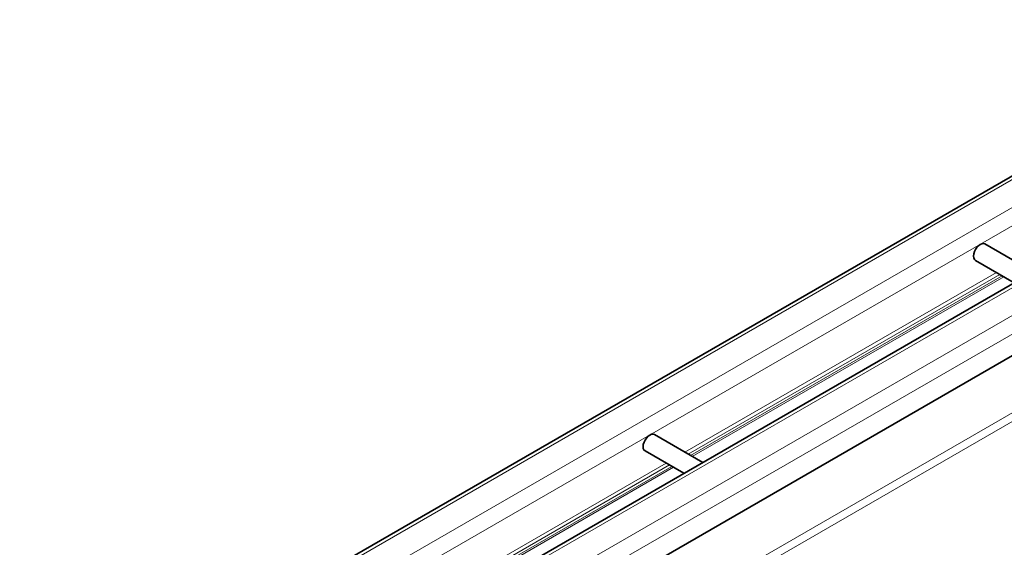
# Model space of a CAD drawing. Header units: millimetres. Extents: x -300186 to 535164, y -28581 to 763383.
# Tile 127 of 256: x 2617 to 2747, y 136192 to 136261. Entities that reach past the tile are written whole.
import ezdxf

# ---------------------------------------------------------------- set-up
doc = ezdxf.new("R2010")
doc.units = ezdxf.units.MM
doc.header["$LTSCALE"] = 10
doc.layers.add('Visible (ISO)', color=7, linetype='Continuous', lineweight=35)
doc.layers.add('Visible Narrow (ISO)', color=7, linetype='Continuous', lineweight=9)

msp = doc.modelspace()

# ---------------------------------------------------------------- linework, layer by layer
at = {"layer": 'Visible (ISO)'}
for p, q in [((2784.252, 136261.377), (1949.116, 135779.211)), ((1961.003, 135771.785), (2796.626, 136254.233)), ((2800.558, 136247.014), (1961.222, 135762.424)), ((2744.88, 136231.716), (2751.252, 136228.036)), ((2743.63, 136229.551), (2748.752, 136226.593)), ((2701.216, 136206.506), (2707.589, 136202.827)), ((2699.966, 136204.341), (2705.089, 136201.384))]:
    msp.add_line(p, q, dxfattribs=at)
for centre in [(2744.255, 136230.633), (2700.591, 136205.424)]:
    msp.add_ellipse(centre, major_axis=(0.625, 1.083), ratio=0.5773503, start_param=0, end_param=3.1415927, dxfattribs=at)
at = {"layer": 'Visible Narrow (ISO)'}
for p, q in [((2785.002, 136261.303), (1949.378, 135778.856)), ((1952.56, 135777.018), (2788.184, 136259.466)), ((2788.184, 136257.016), (1954.237, 135775.537)), ((2797.376, 136254.159), (1961.753, 135771.711)), ((1964.934, 135769.874), (2800.558, 136252.321)), ((2800.558, 136249.872), (1965.995, 135768.037)), ((2805.046, 136242.048), (2710.249, 136187.317)), ((2805.331, 136241.048), (2710.735, 136186.434)), ((2746.404, 136227.949), (2705.24, 136204.183)), ((2746.842, 136227.696), (2705.678, 136203.93)), ((2747.156, 136227.514), (2705.993, 136203.749)), ((2747.376, 136227.388), (2706.212, 136203.622)), ((2702.74, 136202.74), (2617.382, 136153.458)), ((2703.178, 136202.487), (2617.82, 136153.205)), ((2703.493, 136202.305), (2618.135, 136153.024)), ((2703.712, 136202.179), (2618.354, 136152.897))]:
    msp.add_line(p, q, dxfattribs=at)

doc.saveas('drawing.dxf')
